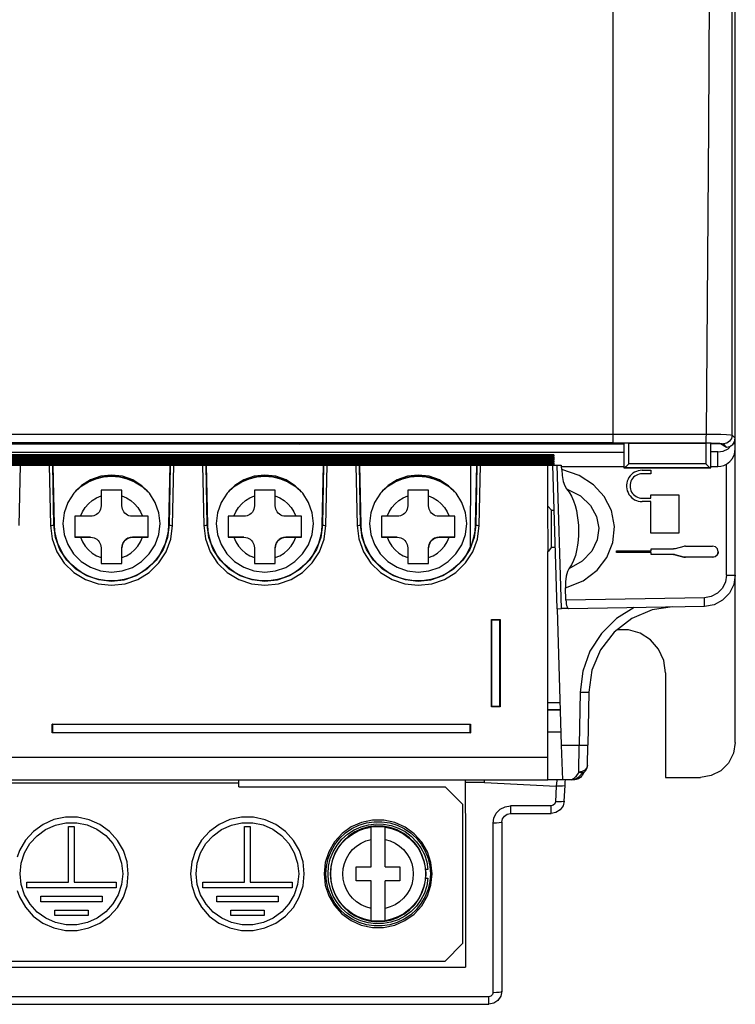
# Model space of a CAD drawing. Extents: x 0 to 420, y 0 to 297.
# Tile 17 of 30: x 206 to 226, y 108 to 137. Entities that reach past the tile are written whole.
import ezdxf

# ---------------------------------------------------------------- set-up
doc = ezdxf.new("R2010")
doc.units = 0
doc.header["$LTSCALE"] = 23.1
doc.layers.get('0').update_dxf_attribs({"linetype": 'CONTINUOUS'})

msp = doc.modelspace()

# ---------------------------------------------------------------- linework, layer by layer
at = {"color": 7, "linetype": 'CONTINUOUS'}
for p, q in [((226.216, 115.836), (226.216, 179.822)), ((222.716, 124.433), (222.716, 166.601)), ((226.123, 124.657), (226.131, 138.173)), ((225.475, 137.863), (225.443, 133.507)), ((225.443, 133.507), (225.376, 124.685)), ((193.716, 124.682), (222.716, 124.682)), ((222.716, 124.682), (225.376, 124.685)), ((226.216, 124.564), (226.123, 124.657)), ((192.333, 124.405), (213.596, 124.405)), ((192.358, 124.408), (221.866, 124.408)), ((222.716, 124.432), (193.716, 124.432)), ((213.596, 124.405), (213.716, 124.4)), ((213.716, 124.408), (213.716, 124.4)), ((223.016, 124.4), (213.716, 124.4)), ((221.866, 124.416), (223.016, 124.416)), ((221.866, 124.408), (221.866, 124.416)), ((222.716, 124.432), (225.369, 124.432)), ((223.016, 124.416), (223.016, 123.715)), ((223.017, 124.421), (223.017, 124.416)), ((223.163, 124.429), (225.369, 124.429)), ((225.514, 124.422), (225.516, 124.416)), ((225.516, 124.416), (225.796, 124.416)), ((225.516, 123.715), (225.516, 124.416)), ((225.818, 124.403), (225.516, 124.403)), ((225.796, 124.416), (225.966, 124.314)), ((225.873, 124.407), (225.966, 124.314)), ((226.008, 124.267), (226.098, 124.356)), ((226.143, 124.387), (226.197, 124.467)), ((226.216, 124.403), (226.154, 124.403)), ((226.197, 124.467), (226.216, 124.564)), ((190.946, 124.167), (223.016, 124.167)), ((191.769, 124.094), (221.013, 124.094)), ((221.013, 124.048), (191.769, 124.048)), ((191.769, 124.034), (221.013, 124.034)), ((221, 124.094), (191.782, 124.094)), ((221, 124.034), (191.782, 124.034)), ((220.871, 124.056), (221.013, 124.048)), ((221.013, 124.094), (221, 124.094)), ((221.013, 124.034), (221, 124.034)), ((221.013, 124.094), (221.013, 124.048)), ((221.013, 124.034), (221.013, 123.988)), ((225.716, 124.173), (225.516, 124.173)), ((225.716, 124.173), (225.869, 124.197)), ((225.716, 123.757), (225.716, 124.173)), ((225.869, 124.197), (226.008, 124.267)), ((191.204, 123.798), (221.216, 123.798)), ((191.207, 123.798), (221.216, 123.798)), ((221.013, 123.988), (191.769, 123.988)), ((191.769, 123.973), (221.013, 123.973)), ((221.013, 123.927), (191.769, 123.927)), ((191.769, 123.913), (221.013, 123.913)), ((221.013, 123.867), (191.769, 123.867)), ((191.769, 123.853), (221.013, 123.853)), ((221.013, 123.807), (191.769, 123.807)), ((221, 123.973), (191.782, 123.973)), ((221, 123.913), (191.782, 123.913)), ((221, 123.853), (191.782, 123.853)), ((205.67, 122.066), (205.704, 123.798)), ((206.529, 123.798), (206.563, 122.066)), ((206.663, 122.08), (206.629, 123.798)), ((206.678, 122.082), (206.644, 123.798)), ((209.989, 123.798), (209.955, 122.082)), ((210.004, 123.798), (209.97, 122.08)), ((210.07, 122.066), (210.104, 123.798)), ((210.929, 123.798), (210.963, 122.066)), ((211.063, 122.08), (211.029, 123.798)), ((211.078, 122.082), (211.044, 123.798)), ((214.389, 123.798), (214.355, 122.082)), ((214.404, 123.798), (214.37, 122.08)), ((214.47, 122.066), (214.504, 123.798)), ((215.329, 123.798), (215.363, 122.066)), ((215.463, 122.08), (215.429, 123.798)), ((215.478, 122.082), (215.444, 123.798)), ((218.619, 121.467), (218.632, 123.798)), ((218.789, 123.798), (218.755, 122.082)), ((218.804, 123.798), (218.77, 122.08)), ((218.87, 122.066), (218.904, 123.798)), ((220.839, 122.622), (220.839, 123.798)), ((220.871, 123.996), (221.013, 123.988)), ((220.871, 123.935), (221.013, 123.927)), ((220.871, 123.875), (221.013, 123.867)), ((220.871, 123.815), (221.013, 123.807)), ((221.109, 119.675), (220.979, 123.798)), ((221.013, 123.973), (221, 123.973)), ((221.013, 123.913), (221, 123.913)), ((221.013, 123.853), (221, 123.853)), ((221.013, 123.973), (221.013, 123.927)), ((221.013, 123.913), (221.013, 123.867)), ((221.013, 123.853), (221.013, 123.807)), ((221.225, 119.677), (221.103, 123.795)), ((221.216, 123.798), (221.216, 123.758)), ((221.216, 123.758), (221.231, 123.757)), ((221.231, 123.757), (223.016, 123.757)), ((221.234, 123.667), (221.231, 123.757)), ((225.371, 123.828), (223.162, 123.828)), ((225.516, 123.757), (225.716, 123.757)), ((225.966, 120.642), (225.966, 123.824)), ((223.016, 123.716), (225.516, 123.716)), ((225.51, 123.717), (223.022, 123.717)), ((223.545, 123.647), (223.488, 123.644)), ((223.545, 123.647), (223.795, 123.647)), ((223.795, 123.547), (223.545, 123.547)), ((223.795, 123.647), (223.795, 123.547)), ((207.277, 123.036), (207.291, 123.052)), ((208.616, 123.076), (208.016, 123.076)), ((208.016, 123.076), (208.016, 122.626)), ((208.616, 122.626), (208.616, 123.076)), ((209.363, 123.028), (209.341, 123.054)), ((211.677, 123.036), (211.691, 123.052)), ((213.016, 123.076), (212.416, 123.076)), ((212.416, 123.076), (212.416, 122.626)), ((213.016, 122.626), (213.016, 123.076)), ((213.763, 123.028), (213.741, 123.054)), ((216.077, 123.036), (216.091, 123.052)), ((217.416, 123.076), (216.816, 123.076)), ((216.816, 123.076), (216.816, 122.626)), ((217.416, 122.626), (217.416, 123.076)), ((218.163, 123.028), (218.141, 123.054)), ((223.795, 122.947), (224.595, 122.947)), ((223.795, 122.847), (223.795, 122.947)), ((224.595, 122.947), (224.595, 121.847)), ((220.939, 122.502), (220.839, 122.622)), ((220.843, 121.316), (220.839, 122.622)), ((223.545, 122.847), (223.795, 122.847)), ((223.795, 122.747), (223.545, 122.747)), ((223.795, 121.847), (223.795, 122.747)), ((220.939, 122.502), (221.02, 122.5)), ((220.939, 121.444), (220.939, 122.502)), ((206.663, 122.08), (206.678, 122.082)), ((207.431, 122.326), (207.266, 122.326)), ((207.266, 122.326), (207.266, 121.726)), ((207.716, 122.326), (207.431, 122.326)), ((209.202, 122.326), (208.916, 122.326)), ((209.366, 122.326), (209.202, 122.326)), ((209.366, 121.726), (209.366, 122.326)), ((209.955, 122.082), (209.97, 122.08)), ((211.063, 122.08), (211.078, 122.082)), ((211.831, 122.326), (211.666, 122.326)), ((211.666, 122.326), (211.666, 121.726)), ((212.116, 122.326), (211.831, 122.326)), ((213.602, 122.326), (213.316, 122.326)), ((213.766, 122.326), (213.602, 122.326)), ((213.766, 121.726), (213.766, 122.326)), ((214.355, 122.082), (214.37, 122.08)), ((215.463, 122.08), (215.478, 122.082)), ((216.231, 122.326), (216.066, 122.326)), ((216.066, 122.326), (216.066, 121.726)), ((216.516, 122.326), (216.231, 122.326)), ((218.002, 122.326), (217.716, 122.326)), ((218.166, 122.326), (218.002, 122.326)), ((218.166, 121.726), (218.166, 122.326)), ((218.755, 122.082), (218.77, 122.08)), ((224.595, 121.847), (223.795, 121.847)), ((207.716, 121.726), (207.266, 121.726)), ((207.266, 121.726), (207.431, 121.726)), ((207.431, 121.726), (207.716, 121.726)), ((207.716, 121.726), (207.716, 121.726)), ((208.916, 121.726), (209.202, 121.726)), ((209.366, 121.726), (208.916, 121.726)), ((208.916, 121.726), (208.916, 121.726)), ((209.202, 121.726), (209.366, 121.726)), ((212.116, 121.726), (211.666, 121.726)), ((211.666, 121.726), (211.831, 121.726)), ((211.831, 121.726), (212.116, 121.726)), ((212.116, 121.726), (212.116, 121.726)), ((213.316, 121.726), (213.602, 121.726)), ((213.766, 121.726), (213.316, 121.726)), ((213.316, 121.726), (213.316, 121.726)), ((213.602, 121.726), (213.766, 121.726)), ((216.516, 121.726), (216.066, 121.726)), ((216.066, 121.726), (216.231, 121.726)), ((216.231, 121.726), (216.516, 121.726)), ((216.516, 121.726), (216.516, 121.726)), ((217.716, 121.726), (218.002, 121.726)), ((218.166, 121.726), (217.716, 121.726)), ((217.716, 121.726), (217.716, 121.726)), ((218.002, 121.726), (218.166, 121.726)), ((208.016, 121.426), (208.016, 120.976)), ((208.616, 120.976), (208.616, 121.426)), ((212.416, 121.426), (212.416, 120.976)), ((213.016, 120.976), (213.016, 121.426)), ((216.816, 121.426), (216.816, 120.976)), ((217.416, 120.976), (217.416, 121.426)), ((220.841, 121.316), (220.839, 121.316)), ((220.839, 114.762), (220.839, 121.316)), ((220.939, 121.444), (220.843, 121.316)), ((220.939, 121.444), (221.053, 121.445)), ((222.805, 121.336), (223.805, 121.336)), ((222.805, 121.286), (222.805, 121.336)), ((223.805, 121.286), (222.805, 121.286)), ((223.805, 121.391), (224.44, 121.391)), ((223.805, 121.336), (223.805, 121.391)), ((223.805, 121.231), (223.805, 121.286)), ((224.44, 121.231), (223.805, 121.231)), ((224.44, 121.231), (223.805, 121.231)), ((224.44, 121.231), (224.44, 121.231)), ((224.739, 121.464), (224.492, 121.398)), ((224.492, 121.224), (224.739, 121.158)), ((224.739, 121.158), (224.492, 121.224)), ((224.492, 121.224), (224.492, 121.224)), ((224.791, 121.471), (225.565, 121.471)), ((208.016, 120.976), (208.616, 120.976)), ((212.416, 120.976), (213.016, 120.976)), ((216.816, 120.976), (217.416, 120.976)), ((224.739, 121.158), (224.739, 121.158)), ((225.565, 121.151), (224.791, 121.151)), ((225.565, 121.151), (224.791, 121.151)), ((224.791, 121.151), (224.791, 121.151)), ((225.565, 121.151), (225.565, 121.151)), ((221.356, 119.923), (221.345, 120.273)), ((225.328, 119.992), (221.356, 119.923)), ((225.332, 119.743), (225.328, 119.992)), ((225.606, 119.79), (225.332, 119.743)), ((221.112, 119.675), (221.225, 119.677)), ((221.232, 115.764), (221.113, 119.675)), ((221.42, 119.68), (221.225, 119.677)), ((225.332, 119.743), (221.434, 119.675)), ((219.216, 119.363), (219.466, 119.363)), ((219.221, 119.358), (219.216, 119.363)), ((219.216, 116.863), (219.216, 119.363)), ((219.221, 119.358), (219.462, 119.358)), ((219.221, 119.358), (219.221, 116.867)), ((219.462, 119.358), (219.466, 119.363)), ((219.462, 116.867), (219.462, 119.358)), ((219.466, 119.363), (219.466, 116.863)), ((224.216, 117.836), (224.216, 114.836)), ((221.76, 117.282), (221.734, 115.764)), ((222.01, 117.278), (221.984, 115.761)), ((221.194, 116.978), (220.839, 116.978)), ((219.221, 116.867), (219.216, 116.863)), ((219.466, 116.863), (219.216, 116.863)), ((219.462, 116.867), (219.221, 116.867)), ((219.462, 116.867), (219.466, 116.863)), ((220.839, 116.777), (221.201, 116.777)), ((221.201, 116.777), (220.839, 116.777)), ((206.616, 116.363), (218.616, 116.363)), ((206.621, 116.358), (206.616, 116.363)), ((206.616, 116.113), (206.616, 116.363)), ((206.621, 116.117), (206.616, 116.113)), ((218.616, 116.113), (206.616, 116.113)), ((206.621, 116.358), (218.612, 116.358)), ((206.621, 116.358), (206.621, 116.117)), ((218.612, 116.117), (206.621, 116.117)), ((218.612, 116.358), (218.616, 116.363)), ((218.612, 116.117), (218.612, 116.358)), ((218.612, 116.117), (218.616, 116.113)), ((218.616, 116.363), (218.616, 116.113)), ((221.221, 116.135), (220.839, 116.135)), ((221.232, 115.764), (221.734, 115.764)), ((221.263, 114.766), (221.232, 115.762)), ((221.724, 114.988), (221.734, 115.764)), ((221.974, 115.178), (221.984, 115.761)), ((191.324, 115.419), (220.839, 115.419)), ((221.818, 115.002), (221.724, 114.988)), ((221.817, 114.934), (221.881, 114.988)), ((191.313, 114.762), (220.839, 114.762)), ((211.966, 114.567), (211.966, 114.762)), ((218.466, 114.762), (218.467, 114.685)), ((219.016, 114.685), (219.016, 114.762)), ((220.839, 114.773), (221.263, 114.773)), ((221.528, 114.766), (221.263, 114.766)), ((221.335, 114.699), (221.339, 114.772)), ((221.528, 114.766), (221.527, 114.766)), ((221.565, 114.773), (221.611, 114.773)), ((224.216, 114.836), (225.216, 114.836)), ((211.966, 114.669), (199.466, 114.669)), ((211.966, 114.567), (217.891, 114.567)), ((217.891, 114.567), (217.891, 114.569)), ((217.891, 114.567), (218.391, 114.067)), ((219.016, 114.685), (218.467, 114.685)), ((219.016, 114.685), (221.08, 114.588)), ((221.08, 114.588), (221.056, 114.138)), ((221.306, 114.154), (221.33, 114.604)), ((221.33, 114.604), (221.335, 114.699)), ((218.391, 114.067), (218.391, 110.067)), ((220.931, 114.019), (219.766, 114.019)), ((219.766, 114.019), (219.766, 113.798)), ((220.931, 113.798), (220.931, 114.019)), ((219.766, 113.798), (220.931, 113.798)), ((221.07, 113.825), (220.931, 113.798)), ((207.086, 113.429), (207.246, 113.429)), ((207.086, 111.829), (207.086, 113.429)), ((207.246, 113.429), (207.246, 111.829)), ((212.136, 113.429), (212.296, 113.429)), ((212.136, 111.829), (212.136, 113.429)), ((212.296, 113.429), (212.296, 111.829)), ((215.766, 112.266), (215.766, 113.413)), ((216.166, 112.266), (216.166, 113.413)), ((219.266, 108.668), (219.266, 113.519)), ((219.516, 113.548), (219.516, 108.7)), ((215.341, 112.266), (215.766, 112.266)), ((215.341, 111.866), (215.341, 112.266)), ((216.166, 112.266), (216.591, 112.266)), ((216.591, 112.266), (216.591, 111.866)), ((217.398, 112.193), (217.336, 112.193)), ((217.336, 111.943), (217.398, 111.943)), ((205.886, 111.829), (207.086, 111.829)), ((205.886, 111.669), (205.886, 111.829)), ((208.446, 111.669), (205.886, 111.669)), ((207.246, 111.829), (208.446, 111.829)), ((208.446, 111.829), (208.446, 111.669)), ((210.936, 111.829), (212.136, 111.829)), ((210.936, 111.669), (210.936, 111.829)), ((213.496, 111.669), (210.936, 111.669)), ((212.296, 111.829), (213.496, 111.829)), ((213.496, 111.829), (213.496, 111.669)), ((215.766, 111.867), (215.341, 111.867)), ((215.766, 111.866), (215.341, 111.866)), ((215.766, 110.72), (215.766, 111.866)), ((216.591, 111.867), (216.166, 111.867)), ((216.591, 111.866), (216.166, 111.866)), ((216.166, 110.72), (216.166, 111.866)), ((206.286, 111.429), (208.046, 111.429)), ((206.286, 111.269), (206.286, 111.429)), ((208.046, 111.429), (208.046, 111.269)), ((211.336, 111.429), (213.096, 111.429)), ((211.336, 111.269), (211.336, 111.429)), ((213.096, 111.429), (213.096, 111.269)), ((208.046, 111.269), (206.286, 111.269)), ((206.686, 111.029), (207.646, 111.029)), ((206.686, 110.869), (206.686, 111.029)), ((207.646, 111.029), (207.646, 110.869)), ((213.096, 111.269), (211.336, 111.269)), ((211.736, 111.029), (212.696, 111.029)), ((211.736, 110.869), (211.736, 111.029)), ((212.696, 111.029), (212.696, 110.869)), ((207.646, 110.869), (206.686, 110.869)), ((212.696, 110.869), (211.736, 110.869)), ((218.391, 110.067), (217.891, 109.567)), ((192.204, 109.393), (218.478, 109.393)), ((192.791, 109.567), (217.891, 109.567)), ((219.141, 108.543), (191.541, 108.543)), ((219.141, 108.325), (219.141, 108.543)), ((219.516, 108.7), (219.516, 108.7)), ((191.541, 108.325), (219.141, 108.325)), ((219.285, 108.353), (219.141, 108.325))]:
    msp.add_line(p, q, dxfattribs=at)
for points in [[(225.376, 124.685), (225.375, 124.592), (225.375, 124.513), (225.375, 124.456), (225.375, 124.432)], [(225.376, 124.685), (225.599, 124.684), (225.803, 124.68), (225.967, 124.674), (226.077, 124.666), (226.123, 124.657)], [(226.123, 124.657), (226.104, 124.563), (226.052, 124.484), (225.971, 124.428), (225.873, 124.407)], [(223.018, 124.422), (223.018, 124.186), (223.017, 123.95), (223.016, 123.715)], [(223.163, 124.429), (223.108, 124.429), (223.062, 124.427), (223.03, 124.425), (223.017, 124.421)], [(223.162, 123.828), (223.163, 124.026), (223.163, 124.227), (223.163, 124.429)], [(225.369, 124.432), (225.525, 124.431), (225.66, 124.428), (225.769, 124.422), (225.842, 124.415), (225.873, 124.407)], [(225.515, 124.421), (225.503, 124.425), (225.471, 124.427), (225.425, 124.429), (225.369, 124.429)], [(225.369, 124.429), (225.37, 124.227), (225.37, 124.026), (225.371, 123.828)], [(225.516, 123.715), (225.515, 123.95), (225.515, 124.186), (225.514, 124.422)], [(225.966, 124.314), (226.063, 124.333), (226.143, 124.387)], [(220.663, 124.094), (220.735, 124.077), (220.871, 124.056)], [(220.663, 124.034), (220.735, 124.016), (220.871, 123.996)], [(225.966, 123.824), (226.061, 123.895), (226.139, 123.988), (226.194, 124.105), (226.216, 124.251)], [(220.663, 123.973), (220.735, 123.956), (220.871, 123.935)], [(220.663, 123.913), (220.735, 123.895), (220.871, 123.875)], [(220.663, 123.853), (220.735, 123.835), (220.871, 123.815)], [(223.162, 123.828), (223.115, 123.783), (223.074, 123.748), (223.042, 123.725), (223.022, 123.717)], [(225.371, 123.828), (225.418, 123.783), (225.459, 123.748), (225.49, 123.725), (225.51, 123.717)], [(225.716, 123.757), (225.804, 123.764), (225.887, 123.787), (225.966, 123.824)], [(209.708, 122.118), (209.673, 122.429), (209.57, 122.723), (209.405, 122.986), (209.187, 123.205), (208.924, 123.371), (208.63, 123.475), (208.32, 123.51), (208.01, 123.476), (207.716, 123.374), (207.452, 123.21), (207.232, 122.991), (207.064, 122.726), (206.96, 122.43), (206.924, 122.118)], [(207.291, 123.052), (207.464, 123.2), (207.658, 123.319), (207.868, 123.406), (208.089, 123.459), (208.316, 123.477), (208.543, 123.459), (208.764, 123.406), (208.975, 123.319), (209.169, 123.2)], [(209.341, 123.054), (209.167, 123.202), (208.972, 123.321), (208.761, 123.408), (208.539, 123.461), (208.313, 123.478), (208.086, 123.46), (207.866, 123.406), (207.657, 123.319), (207.463, 123.2)], [(214.108, 122.118), (214.073, 122.429), (213.97, 122.723), (213.805, 122.986), (213.587, 123.205), (213.324, 123.371), (213.03, 123.475), (212.72, 123.51), (212.41, 123.476), (212.116, 123.374), (211.852, 123.21), (211.632, 122.991), (211.464, 122.726), (211.36, 122.43), (211.324, 122.118)], [(211.691, 123.052), (211.864, 123.2), (212.058, 123.319), (212.268, 123.406), (212.489, 123.459), (212.716, 123.477), (212.943, 123.459), (213.164, 123.406), (213.375, 123.319), (213.569, 123.2)], [(213.741, 123.054), (213.567, 123.202), (213.372, 123.321), (213.161, 123.408), (212.939, 123.461), (212.713, 123.478), (212.486, 123.46), (212.266, 123.406), (212.057, 123.319), (211.863, 123.2)], [(218.508, 122.118), (218.473, 122.429), (218.37, 122.723), (218.205, 122.986), (217.987, 123.205), (217.724, 123.371), (217.43, 123.475), (217.12, 123.51), (216.81, 123.476), (216.516, 123.374), (216.252, 123.21), (216.032, 122.991), (215.864, 122.726), (215.76, 122.43), (215.724, 122.118)], [(216.091, 123.052), (216.264, 123.2), (216.458, 123.319), (216.668, 123.406), (216.889, 123.459), (217.116, 123.477), (217.343, 123.459), (217.564, 123.406), (217.775, 123.319), (217.969, 123.2)], [(218.141, 123.054), (217.967, 123.202), (217.772, 123.321), (217.561, 123.408), (217.339, 123.461), (217.113, 123.478), (216.886, 123.46), (216.666, 123.406), (216.457, 123.319), (216.263, 123.2)], [(221.234, 123.668), (221.248, 123.493), (221.277, 123.328), (221.32, 123.197), (221.369, 123.119)], [(221.345, 120.273), (221.854, 120.479), (222.252, 120.783), (222.532, 121.147), (222.705, 121.576), (222.749, 122.035), (222.66, 122.489), (222.453, 122.893), (222.147, 123.229), (221.738, 123.498), (221.234, 123.667)], [(223.016, 123.716), (223.017, 123.716), (223.019, 123.717), (223.022, 123.717)], [(223.328, 123.592), (223.28, 123.561), (223.237, 123.525), (223.198, 123.484), (223.165, 123.438), (223.138, 123.389)], [(223.545, 123.547), (223.499, 123.544), (223.454, 123.535), (223.411, 123.521), (223.37, 123.5), (223.332, 123.475), (223.297, 123.445), (223.267, 123.41), (223.242, 123.372), (223.221, 123.331), (223.207, 123.288), (223.198, 123.243), (223.195, 123.197)], [(223.488, 123.644), (223.433, 123.633), (223.379, 123.616), (223.328, 123.592)], [(225.516, 123.716), (225.516, 123.716), (225.514, 123.717), (225.51, 123.717)], [(207.463, 123.2), (207.291, 123.053), (207.272, 123.031)], [(209.169, 123.2), (209.342, 123.052), (209.358, 123.033)], [(211.863, 123.2), (211.691, 123.053), (211.672, 123.031)], [(213.569, 123.2), (213.742, 123.052), (213.758, 123.033)], [(216.263, 123.2), (216.091, 123.053), (216.072, 123.031)], [(217.969, 123.2), (218.142, 123.052), (218.158, 123.033)], [(223.103, 123.282), (223.096, 123.225), (223.095, 123.197)], [(223.095, 123.197), (223.096, 123.169), (223.103, 123.113)], [(223.138, 123.389), (223.117, 123.336), (223.103, 123.282)], [(223.195, 123.197), (223.198, 123.152), (223.207, 123.107), (223.221, 123.063), (223.242, 123.022), (223.267, 122.984), (223.297, 122.95), (223.332, 122.92), (223.37, 122.894), (223.411, 122.874), (223.454, 122.859), (223.499, 122.85), (223.545, 122.847)], [(207.431, 122.326), (207.487, 122.457), (207.562, 122.579), (207.655, 122.687), (207.764, 122.78), (207.885, 122.855), (208.016, 122.911)], [(208.616, 122.911), (208.748, 122.855), (208.869, 122.78), (208.978, 122.687), (209.071, 122.579), (209.146, 122.457), (209.202, 122.326)], [(211.831, 122.326), (211.887, 122.457), (211.962, 122.579), (212.055, 122.687), (212.164, 122.78), (212.285, 122.855), (212.416, 122.911)], [(213.016, 122.911), (213.148, 122.855), (213.269, 122.78), (213.378, 122.687), (213.471, 122.579), (213.546, 122.457), (213.602, 122.326)], [(216.231, 122.326), (216.287, 122.457), (216.362, 122.579), (216.455, 122.687), (216.564, 122.78), (216.685, 122.855), (216.816, 122.911)], [(217.416, 122.911), (217.548, 122.855), (217.669, 122.78), (217.778, 122.687), (217.871, 122.579), (217.946, 122.457), (218.002, 122.326)], [(221.369, 123.119), (221.77, 122.916), (222.06, 122.639), (222.235, 122.32), (222.298, 121.986), (222.253, 121.65), (222.096, 121.328), (221.825, 121.042), (221.441, 120.824)], [(221.369, 123.119), (221.45, 123.023), (221.519, 122.906), (221.576, 122.774), (221.621, 122.636), (221.657, 122.495), (221.683, 122.353), (221.701, 122.212), (221.713, 122.07), (221.717, 121.929), (221.715, 121.787), (221.706, 121.642), (221.689, 121.496), (221.663, 121.348), (221.627, 121.202), (221.578, 121.061), (221.516, 120.932), (221.441, 120.824)], [(223.103, 123.113), (223.117, 123.058), (223.138, 123.006), (223.165, 122.956), (223.198, 122.91), (223.237, 122.869), (223.28, 122.833), (223.328, 122.803), (223.379, 122.779), (223.433, 122.761), (223.488, 122.751), (223.545, 122.747)], [(208.016, 122.626), (208.012, 122.576), (208, 122.529), (207.982, 122.487), (207.958, 122.448), (207.926, 122.411), (207.89, 122.381), (207.852, 122.358), (207.811, 122.341), (207.766, 122.33), (207.716, 122.326)], [(208.916, 122.326), (208.864, 122.33), (208.817, 122.342), (208.777, 122.36), (208.738, 122.385), (208.702, 122.416), (208.671, 122.453), (208.648, 122.492), (208.631, 122.533), (208.62, 122.578), (208.616, 122.626)], [(212.416, 122.626), (212.412, 122.576), (212.4, 122.529), (212.382, 122.487), (212.358, 122.448), (212.326, 122.411), (212.29, 122.381), (212.252, 122.358), (212.211, 122.341), (212.166, 122.33), (212.116, 122.326)], [(213.316, 122.326), (213.264, 122.33), (213.217, 122.342), (213.177, 122.36), (213.138, 122.385), (213.102, 122.416), (213.071, 122.453), (213.048, 122.492), (213.031, 122.533), (213.02, 122.578), (213.016, 122.626)], [(216.816, 122.626), (216.812, 122.576), (216.8, 122.529), (216.782, 122.487), (216.758, 122.448), (216.726, 122.411), (216.69, 122.381), (216.652, 122.358), (216.611, 122.341), (216.566, 122.33), (216.516, 122.326)], [(217.716, 122.326), (217.664, 122.33), (217.617, 122.342), (217.577, 122.36), (217.538, 122.385), (217.502, 122.416), (217.471, 122.453), (217.448, 122.492), (217.431, 122.533), (217.42, 122.578), (217.416, 122.626)], [(206.563, 122.066), (206.6, 122.067), (206.632, 122.07), (206.654, 122.075), (206.663, 122.08)], [(206.563, 122.066), (206.615, 121.676), (206.751, 121.31), (206.962, 120.986), (207.238, 120.717), (207.568, 120.514), (207.935, 120.388), (208.32, 120.347), (208.705, 120.39), (209.069, 120.516), (209.397, 120.719), (209.671, 120.987), (209.882, 121.31), (210.018, 121.675), (210.07, 122.066)], [(209.97, 122.08), (209.922, 121.716), (209.795, 121.372), (209.595, 121.064), (209.333, 120.808), (209.02, 120.616), (208.674, 120.498), (208.312, 120.459), (207.95, 120.5), (207.606, 120.619), (207.296, 120.811), (207.036, 121.065), (206.838, 121.372), (206.711, 121.716), (206.663, 122.08)], [(209.955, 122.082), (209.941, 121.9), (209.907, 121.721), (209.854, 121.547), (209.782, 121.38), (209.691, 121.222), (209.584, 121.075), (209.462, 120.942), (209.325, 120.822), (209.176, 120.719), (209.017, 120.632), (208.849, 120.564), (208.675, 120.515), (208.497, 120.485), (208.316, 120.475), (208.136, 120.485), (207.957, 120.515), (207.783, 120.564), (207.616, 120.632), (207.457, 120.719), (207.308, 120.822), (207.171, 120.942), (207.048, 121.075), (206.941, 121.222), (206.851, 121.38), (206.779, 121.547), (206.725, 121.721), (206.691, 121.9), (206.678, 122.082)], [(206.924, 122.118), (206.959, 121.808), (207.062, 121.514), (207.228, 121.25), (207.446, 121.032), (207.709, 120.866), (208.003, 120.762), (208.313, 120.726), (208.623, 120.76), (208.917, 120.862), (209.181, 121.027), (209.401, 121.246), (209.569, 121.51), (209.673, 121.806), (209.708, 122.118)], [(209.97, 122.08), (209.978, 122.075), (209.999, 122.071), (210.031, 122.067), (210.07, 122.066)], [(210.963, 122.066), (211, 122.067), (211.032, 122.07), (211.054, 122.075), (211.063, 122.08)], [(210.963, 122.066), (211.015, 121.676), (211.151, 121.31), (211.362, 120.986), (211.638, 120.717), (211.968, 120.514), (212.335, 120.388), (212.72, 120.347), (213.105, 120.39), (213.469, 120.516), (213.797, 120.719), (214.071, 120.987), (214.282, 121.31), (214.418, 121.675), (214.47, 122.066)], [(214.37, 122.08), (214.322, 121.716), (214.195, 121.372), (213.995, 121.064), (213.733, 120.808), (213.42, 120.616), (213.074, 120.498), (212.712, 120.459), (212.35, 120.5), (212.006, 120.619), (211.696, 120.811), (211.436, 121.065), (211.238, 121.372), (211.111, 121.716), (211.063, 122.08)], [(214.355, 122.082), (214.341, 121.9), (214.307, 121.721), (214.254, 121.547), (214.182, 121.38), (214.091, 121.222), (213.984, 121.075), (213.862, 120.942), (213.725, 120.822), (213.576, 120.719), (213.417, 120.632), (213.249, 120.564), (213.075, 120.515), (212.897, 120.485), (212.716, 120.475), (212.536, 120.485), (212.357, 120.515), (212.183, 120.564), (212.016, 120.632), (211.857, 120.719), (211.708, 120.822), (211.571, 120.942), (211.448, 121.075), (211.341, 121.222), (211.251, 121.38), (211.179, 121.547), (211.125, 121.721), (211.091, 121.9), (211.078, 122.082)], [(211.324, 122.118), (211.359, 121.808), (211.462, 121.514), (211.628, 121.25), (211.846, 121.032), (212.109, 120.866), (212.403, 120.762), (212.713, 120.726), (213.023, 120.76), (213.317, 120.862), (213.581, 121.027), (213.801, 121.246), (213.969, 121.51), (214.073, 121.806), (214.108, 122.118)], [(214.37, 122.08), (214.378, 122.075), (214.399, 122.071), (214.431, 122.067), (214.47, 122.066)], [(215.363, 122.066), (215.4, 122.067), (215.432, 122.07), (215.454, 122.075), (215.463, 122.08)], [(215.363, 122.066), (215.415, 121.676), (215.551, 121.31), (215.762, 120.986), (216.038, 120.717), (216.368, 120.514), (216.735, 120.388), (217.12, 120.347), (217.505, 120.39), (217.869, 120.516), (218.197, 120.719), (218.471, 120.987), (218.682, 121.31), (218.818, 121.675), (218.87, 122.066)], [(218.77, 122.08), (218.722, 121.716), (218.595, 121.372), (218.395, 121.064), (218.133, 120.808), (217.82, 120.616), (217.474, 120.498), (217.112, 120.459), (216.75, 120.5), (216.406, 120.619), (216.096, 120.811), (215.836, 121.065), (215.638, 121.372), (215.511, 121.716), (215.463, 122.08)], [(218.755, 122.082), (218.741, 121.9), (218.707, 121.721), (218.654, 121.547), (218.582, 121.38), (218.491, 121.222), (218.384, 121.075), (218.262, 120.942), (218.125, 120.822), (217.976, 120.719), (217.817, 120.632), (217.649, 120.564), (217.475, 120.515), (217.297, 120.485), (217.116, 120.475), (216.936, 120.485), (216.757, 120.515), (216.583, 120.564), (216.416, 120.632), (216.257, 120.719), (216.108, 120.822), (215.971, 120.942), (215.848, 121.075), (215.741, 121.222), (215.651, 121.38), (215.579, 121.547), (215.525, 121.721), (215.491, 121.9), (215.478, 122.082)], [(215.724, 122.118), (215.759, 121.808), (215.862, 121.514), (216.028, 121.25), (216.246, 121.032), (216.509, 120.866), (216.803, 120.762), (217.113, 120.726), (217.423, 120.76), (217.717, 120.862), (217.981, 121.027), (218.201, 121.246), (218.369, 121.51), (218.473, 121.806), (218.508, 122.118)], [(218.77, 122.08), (218.778, 122.075), (218.799, 122.071), (218.831, 122.067), (218.87, 122.066)], [(207.431, 121.726), (207.487, 121.594), (207.562, 121.473), (207.655, 121.365), (207.764, 121.272), (207.885, 121.196), (208.016, 121.14)], [(207.716, 121.726), (207.769, 121.721), (207.815, 121.709), (207.856, 121.691), (207.895, 121.667), (207.931, 121.635), (207.961, 121.599), (207.985, 121.56), (208.002, 121.518), (208.013, 121.473), (208.016, 121.426)], [(208.916, 121.726), (208.849, 121.719), (208.786, 121.696), (208.729, 121.661), (208.682, 121.613), (208.646, 121.557), (208.624, 121.493), (208.616, 121.426)], [(208.616, 121.426), (208.621, 121.476), (208.632, 121.522), (208.65, 121.564), (208.675, 121.604), (208.706, 121.64), (208.743, 121.67), (208.781, 121.693), (208.821, 121.71), (208.866, 121.722), (208.916, 121.726)], [(208.616, 121.14), (208.748, 121.196), (208.869, 121.272), (208.978, 121.365), (209.071, 121.473), (209.146, 121.594), (209.202, 121.726)], [(211.831, 121.726), (211.887, 121.594), (211.962, 121.473), (212.055, 121.365), (212.164, 121.272), (212.285, 121.196), (212.416, 121.14)], [(212.116, 121.726), (212.169, 121.721), (212.215, 121.709), (212.256, 121.691), (212.295, 121.667), (212.331, 121.635), (212.361, 121.599), (212.385, 121.56), (212.402, 121.518), (212.413, 121.473), (212.416, 121.426)], [(213.316, 121.726), (213.249, 121.719), (213.186, 121.696), (213.129, 121.661), (213.082, 121.613), (213.046, 121.557), (213.024, 121.493), (213.016, 121.426)], [(213.016, 121.426), (213.021, 121.476), (213.032, 121.522), (213.05, 121.564), (213.075, 121.604), (213.106, 121.64), (213.143, 121.67), (213.181, 121.693), (213.221, 121.71), (213.266, 121.722), (213.316, 121.726)], [(213.016, 121.14), (213.148, 121.196), (213.269, 121.272), (213.378, 121.365), (213.471, 121.473), (213.546, 121.594), (213.602, 121.726)], [(216.231, 121.726), (216.287, 121.594), (216.362, 121.473), (216.455, 121.365), (216.564, 121.272), (216.685, 121.196), (216.816, 121.14)], [(216.516, 121.726), (216.569, 121.721), (216.615, 121.709), (216.656, 121.691), (216.695, 121.667), (216.731, 121.635), (216.761, 121.599), (216.785, 121.56), (216.802, 121.518), (216.813, 121.473), (216.816, 121.426)], [(217.716, 121.726), (217.649, 121.719), (217.586, 121.696), (217.529, 121.661), (217.482, 121.613), (217.446, 121.557), (217.424, 121.493), (217.416, 121.426)], [(217.416, 121.426), (217.421, 121.476), (217.432, 121.522), (217.45, 121.564), (217.475, 121.604), (217.506, 121.64), (217.543, 121.67), (217.581, 121.693), (217.621, 121.71), (217.666, 121.722), (217.716, 121.726)], [(217.416, 121.14), (217.548, 121.196), (217.669, 121.272), (217.778, 121.365), (217.871, 121.473), (217.946, 121.594), (218.002, 121.726)], [(224.492, 121.398), (224.475, 121.394), (224.457, 121.392), (224.44, 121.391)], [(224.44, 121.231), (224.457, 121.23), (224.475, 121.228), (224.492, 121.224)], [(224.492, 121.224), (224.475, 121.228), (224.457, 121.23), (224.44, 121.231)], [(224.791, 121.471), (224.774, 121.47), (224.756, 121.468), (224.739, 121.464)], [(225.725, 121.311), (225.704, 121.389), (225.645, 121.449), (225.565, 121.471)], [(225.565, 121.151), (225.646, 121.173), (225.703, 121.231), (225.725, 121.311)], [(225.725, 121.311), (225.721, 121.276), (225.691, 121.212), (225.636, 121.167), (225.565, 121.151)], [(224.791, 121.151), (224.774, 121.152), (224.756, 121.154), (224.739, 121.158)], [(224.739, 121.158), (224.756, 121.154), (224.774, 121.152), (224.791, 121.151)], [(221.441, 120.824), (221.398, 120.741), (221.365, 120.607), (221.347, 120.444), (221.345, 120.273)], [(225.966, 120.642), (225.935, 120.443), (225.845, 120.263), (225.704, 120.12), (225.526, 120.027), (225.328, 119.992)], [(226.216, 120.642), (226.173, 120.367), (226.048, 120.119), (225.853, 119.92), (225.606, 119.79)], [(225.966, 120.642), (226.062, 120.642), (226.143, 120.642), (226.197, 120.642), (226.216, 120.642)], [(221.356, 119.923), (221.36, 119.868), (221.366, 119.817), (221.376, 119.77), (221.388, 119.73), (221.402, 119.7), (221.418, 119.681), (221.434, 119.675)], [(223.31, 119.707), (222.805, 119.392), (222.373, 118.966), (222.046, 118.455), (221.838, 117.885), (221.76, 117.282)], [(224.413, 119.727), (223.835, 119.642), (223.247, 119.392), (222.742, 119.002), (222.352, 118.497), (222.103, 117.91), (222.01, 117.278)], [(224.216, 117.836), (224.165, 118.19), (224.017, 118.513), (223.786, 118.78), (223.489, 118.972), (223.149, 119.073), (222.835, 119.074)], [(221.76, 117.282), (221.853, 117.282), (221.934, 117.279), (221.991, 117.279), (222.01, 117.278)], [(226.216, 115.836), (226.167, 115.526), (226.025, 115.248), (225.804, 115.028), (225.526, 114.886), (225.216, 114.836)], [(221.734, 115.764), (221.828, 115.763), (221.908, 115.762), (221.964, 115.761), (221.984, 115.761)], [(221.724, 114.988), (221.637, 114.865), (221.574, 114.792), (221.528, 114.766)], [(221.878, 114.986), (221.845, 114.968), (221.788, 114.964), (221.724, 114.988)], [(221.974, 115.178), (221.954, 115.106), (221.9, 115.043), (221.818, 115.002)], [(221.099, 114.773), (221.095, 114.737), (221.088, 114.669), (221.08, 114.588)], [(221.528, 114.766), (221.61, 114.78), (221.683, 114.818), (221.724, 114.851), (221.763, 114.887), (221.817, 114.934)], [(221.779, 114.838), (221.748, 114.814), (221.715, 114.796), (221.681, 114.783), (221.646, 114.775), (221.611, 114.773)], [(221.83, 114.903), (221.807, 114.868), (221.779, 114.838)], [(221.853, 114.965), (221.847, 114.941), (221.83, 114.903)], [(218.467, 114.685), (218.471, 112.92), (218.474, 111.156), (218.478, 109.393)], [(221.33, 114.604), (221.311, 114.594), (221.257, 114.587), (221.176, 114.585), (221.08, 114.588)], [(221.056, 114.138), (221.038, 114.079), (220.991, 114.034), (220.931, 114.019)], [(221.306, 114.154), (221.286, 114.143), (221.231, 114.137), (221.151, 114.135), (221.056, 114.138)], [(221.306, 114.154), (221.272, 114.016), (221.189, 113.901), (221.07, 113.825)], [(219.266, 113.519), (219.288, 113.666), (219.358, 113.805), (219.471, 113.92), (219.614, 113.994), (219.766, 114.019)], [(208.799, 112.069), (208.763, 112.409), (208.658, 112.733), (208.487, 113.029), (208.26, 113.281), (207.984, 113.482), (207.672, 113.621), (207.338, 113.692), (206.998, 113.693), (206.665, 113.623), (206.353, 113.485), (206.077, 113.285), (205.849, 113.033), (205.677, 112.737), (205.614, 112.544)], [(213.849, 112.069), (213.813, 112.409), (213.708, 112.733), (213.537, 113.029), (213.31, 113.281), (213.034, 113.482), (212.722, 113.621), (212.388, 113.692), (212.048, 113.693), (211.715, 113.623), (211.403, 113.485), (211.127, 113.285), (210.899, 113.033), (210.727, 112.737), (210.62, 112.41), (210.584, 112.069)], [(217.516, 112.069), (217.482, 112.392), (217.382, 112.7), (217.22, 112.98), (217.005, 113.219), (216.744, 113.41), (216.447, 113.543), (216.13, 113.61), (215.807, 113.611), (215.49, 113.544), (215.194, 113.413), (214.932, 113.224), (214.716, 112.985), (214.552, 112.703), (214.451, 112.393), (214.416, 112.069)], [(219.516, 113.548), (219.535, 113.643), (219.59, 113.726), (219.672, 113.78), (219.766, 113.798)], [(205.694, 112.069), (205.726, 112.376), (205.821, 112.669), (205.975, 112.935), (206.179, 113.162), (206.427, 113.343), (206.709, 113.469), (207.01, 113.533), (207.318, 113.534), (207.619, 113.47), (207.9, 113.346), (208.149, 113.166), (208.354, 112.939), (208.51, 112.672), (208.606, 112.377), (208.639, 112.069)], [(210.744, 112.069), (210.776, 112.376), (210.871, 112.669), (211.025, 112.935), (211.229, 113.162), (211.477, 113.343), (211.759, 113.469), (212.06, 113.533), (212.368, 113.534), (212.669, 113.47), (212.95, 113.346), (213.199, 113.166), (213.404, 112.939), (213.56, 112.672), (213.656, 112.377), (213.689, 112.069)], [(214.466, 112.069), (214.483, 112.292), (214.533, 112.511), (214.615, 112.72), (214.727, 112.913), (214.867, 113.089), (215.031, 113.241), (215.216, 113.368), (215.418, 113.465), (215.632, 113.531), (215.854, 113.564), (216.078, 113.564), (216.299, 113.531), (216.513, 113.465), (216.715, 113.368), (216.9, 113.242), (217.065, 113.09), (217.205, 112.915), (217.317, 112.721), (217.399, 112.512), (217.449, 112.293), (217.466, 112.069)], [(214.529, 112.068), (214.545, 112.286), (214.595, 112.5), (214.677, 112.704), (214.788, 112.892), (214.928, 113.062), (215.093, 113.21), (215.277, 113.33), (215.478, 113.42), (215.689, 113.479), (215.907, 113.504), (216.126, 113.497), (216.341, 113.456), (216.547, 113.383), (216.74, 113.28), (216.915, 113.148), (217.068, 112.991), (217.195, 112.814), (217.294, 112.619), (217.362, 112.41), (217.398, 112.193)], [(217.336, 112.193), (217.301, 112.399), (217.235, 112.598), (217.14, 112.785), (217.018, 112.954), (216.87, 113.104), (216.701, 113.23), (216.515, 113.329), (216.316, 113.398), (216.11, 113.435), (215.901, 113.441), (215.693, 113.416), (215.492, 113.359), (215.302, 113.272), (215.127, 113.157), (214.972, 113.017), (214.839, 112.855), (214.733, 112.676), (214.655, 112.482), (214.607, 112.278), (214.591, 112.068)], [(214.606, 112.067), (214.62, 112.26), (214.661, 112.449), (214.728, 112.63), (214.821, 112.8), (214.936, 112.955), (215.073, 113.092), (215.227, 113.208), (215.397, 113.302), (215.578, 113.37), (215.766, 113.412)], [(215.766, 113.413), (215.899, 113.427), (216.033, 113.427), (216.166, 113.413)], [(216.166, 113.412), (216.355, 113.37), (216.536, 113.302), (216.705, 113.208), (216.86, 113.092), (216.996, 112.955), (217.112, 112.8), (217.204, 112.63), (217.272, 112.449), (217.313, 112.26), (217.326, 112.067)], [(219.516, 113.548), (219.498, 113.537), (219.444, 113.528), (219.362, 113.521), (219.266, 113.519)], [(214.956, 112.066), (214.968, 112.22), (215.003, 112.369), (215.06, 112.512), (215.138, 112.644), (215.235, 112.763), (215.35, 112.866), (215.478, 112.95), (215.618, 113.014), (215.766, 113.056)], [(216.166, 113.056), (216.314, 113.014), (216.454, 112.95), (216.583, 112.866), (216.697, 112.763), (216.795, 112.644), (216.873, 112.512), (216.93, 112.369), (216.965, 112.22), (216.976, 112.066)], [(217.341, 112.068), (217.341, 112.11), (217.339, 112.151), (217.336, 112.193)], [(205.614, 111.592), (205.675, 111.405), (205.846, 111.109), (206.073, 110.857), (206.348, 110.656), (206.661, 110.517), (206.994, 110.446), (207.335, 110.445), (207.668, 110.515), (207.979, 110.653), (208.255, 110.853), (208.484, 111.105), (208.656, 111.401), (208.763, 111.728), (208.799, 112.069)], [(208.639, 112.069), (208.607, 111.762), (208.511, 111.47), (208.357, 111.203), (208.153, 110.976), (207.905, 110.795), (207.624, 110.669), (207.323, 110.605), (207.015, 110.604), (206.714, 110.668), (206.433, 110.792), (206.184, 110.972), (205.978, 111.199), (205.823, 111.466), (205.726, 111.761), (205.694, 112.069)], [(210.584, 112.069), (210.62, 111.729), (210.725, 111.405), (210.896, 111.109), (211.123, 110.857), (211.398, 110.656), (211.711, 110.517), (212.044, 110.446), (212.385, 110.445), (212.718, 110.515), (213.029, 110.653), (213.305, 110.853), (213.534, 111.105), (213.706, 111.401), (213.813, 111.728), (213.849, 112.069)], [(213.689, 112.069), (213.657, 111.762), (213.561, 111.47), (213.407, 111.203), (213.203, 110.976), (212.955, 110.795), (212.674, 110.669), (212.373, 110.605), (212.065, 110.604), (211.764, 110.668), (211.483, 110.792), (211.234, 110.972), (211.028, 111.199), (210.873, 111.466), (210.776, 111.761), (210.744, 112.069)], [(214.416, 112.069), (214.45, 111.746), (214.551, 111.438), (214.712, 111.158), (214.928, 110.919), (215.189, 110.728), (215.485, 110.596), (215.802, 110.528), (216.126, 110.527), (216.442, 110.594), (216.738, 110.725), (217, 110.914), (217.217, 111.153), (217.381, 111.435), (217.482, 111.745), (217.516, 112.069)], [(217.466, 112.069), (217.45, 111.845), (217.4, 111.626), (217.318, 111.417), (217.206, 111.224), (217.066, 111.048), (216.901, 110.896), (216.716, 110.769), (216.515, 110.672), (216.301, 110.606), (216.079, 110.573), (215.855, 110.573), (215.633, 110.606), (215.419, 110.672), (215.218, 110.769), (215.032, 110.895), (214.868, 111.047), (214.728, 111.222), (214.616, 111.416), (214.533, 111.625), (214.483, 111.844), (214.466, 112.069)], [(217.398, 111.943), (217.363, 111.727), (217.295, 111.518), (217.196, 111.323), (217.068, 111.145), (216.914, 110.987), (216.737, 110.855), (216.543, 110.751), (216.335, 110.679), (216.12, 110.639), (215.901, 110.632), (215.683, 110.659), (215.473, 110.718), (215.274, 110.808), (215.091, 110.928), (214.928, 111.074), (214.788, 111.244), (214.678, 111.431), (214.596, 111.634), (214.546, 111.848), (214.529, 112.068)], [(214.591, 112.068), (214.607, 111.86), (214.655, 111.655), (214.733, 111.461), (214.839, 111.281), (214.972, 111.118), (215.129, 110.977), (215.305, 110.862), (215.497, 110.776), (215.699, 110.719), (215.907, 110.694), (216.116, 110.701), (216.321, 110.74), (216.518, 110.809), (216.703, 110.907), (216.87, 111.032), (217.017, 111.182), (217.139, 111.35), (217.234, 111.536), (217.301, 111.736), (217.336, 111.943)], [(215.766, 110.721), (215.578, 110.763), (215.397, 110.832), (215.227, 110.925), (215.073, 111.041), (214.936, 111.179), (214.821, 111.334), (214.728, 111.503), (214.661, 111.685), (214.62, 111.874), (214.606, 112.067)], [(215.766, 111.076), (215.618, 111.118), (215.478, 111.182), (215.35, 111.266), (215.235, 111.369), (215.138, 111.488), (215.06, 111.62), (215.003, 111.763), (214.968, 111.912), (214.956, 112.066)], [(217.326, 112.067), (217.313, 111.874), (217.272, 111.685), (217.204, 111.503), (217.112, 111.334), (216.996, 111.179), (216.86, 111.041), (216.705, 110.925), (216.536, 110.832), (216.355, 110.763), (216.166, 110.721)], [(216.976, 112.066), (216.965, 111.912), (216.93, 111.763), (216.873, 111.62), (216.795, 111.488), (216.697, 111.369), (216.583, 111.266), (216.454, 111.182), (216.314, 111.118), (216.166, 111.076)], [(217.336, 111.943), (217.339, 111.985), (217.341, 112.026), (217.341, 112.068)], [(216.166, 110.72), (216.033, 110.707), (215.899, 110.707), (215.766, 110.72)], [(219.266, 108.668), (219.249, 108.606), (219.202, 108.559), (219.141, 108.543)], [(219.266, 108.668), (219.361, 108.67), (219.442, 108.677), (219.497, 108.687), (219.516, 108.7)], [(219.516, 108.7), (219.488, 108.556), (219.406, 108.434), (219.285, 108.353)]]:
    msp.add_lwpolyline(points, dxfattribs=at)
msp.add_arc((221.724, 115.183), 0.25, 307.9573, 359.0038, dxfattribs=at)

doc.saveas('drawing.dxf')
